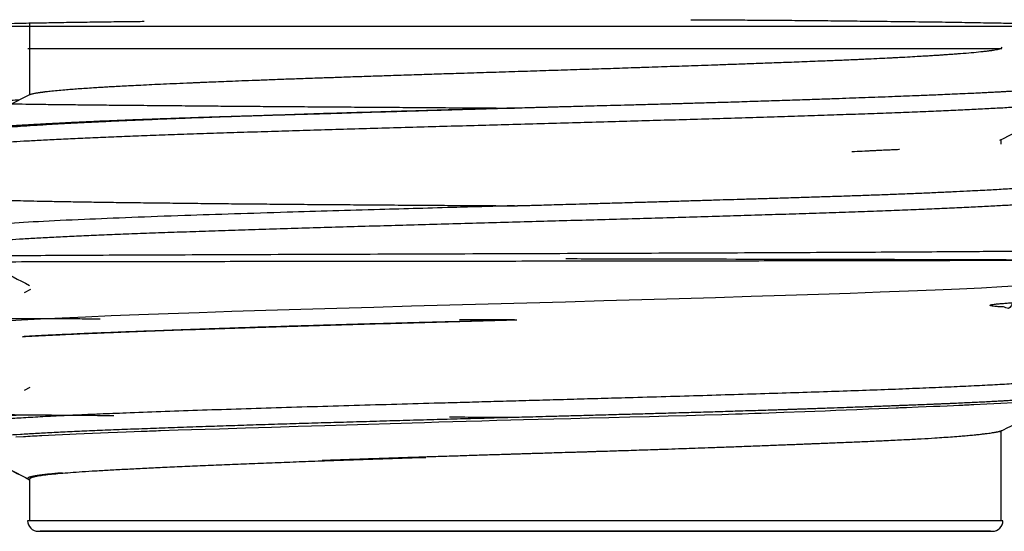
# Model space of a CAD drawing. Header units: millimetres. Extents: x 8 to 849, y 12 to 2010.
# Tile 50 of 113: x 443 to 462, y 1049 to 1059. Entities that reach past the tile are written whole.
import ezdxf

# ---------------------------------------------------------------- set-up
doc = ezdxf.new("R2010")
doc.units = ezdxf.units.MM

msp = doc.modelspace()

# ---------------------------------------------------------------- linework, layer by layer
at = {"color": 7, "linetype": 'Continuous', "lineweight": 30}
for p, q in [((443.413, 1058.672), (443.413, 1057.323)), ((461.593, 1058.203), (461.573, 1058.213)), ((461.573, 1056.412), (461.573, 1056.494)), ((443.43, 1053.695), (443.31, 1053.633)), ((443.42, 1051.867), (443.313, 1051.811)), ((461.573, 1049.382), (461.573, 1051.052)), ((443.413, 1050.154), (443.413, 1049.382)), ((461.607, 1049.379), (443.378, 1049.379))]:
    msp.add_line(p, q, dxfattribs=at)
at = {"color": 7, "linetype": 'Continuous', "lineweight": 30, "flags": 128}
for points in [[(461.914, 1053.763), (461.584, 1053.743), (461.209, 1053.723), (460.793, 1053.703), (460.337, 1053.683), (459.843, 1053.663), (459.315, 1053.643), (458.753, 1053.623), (458.161, 1053.603), (457.542, 1053.583), (456.899, 1053.563), (456.234, 1053.543), (455.552, 1053.523), (454.855, 1053.502), (454.147, 1053.482), (453.43, 1053.462), (452.71, 1053.442), (451.988, 1053.422), (451.268, 1053.402), (450.554, 1053.382), (449.85, 1053.362), (449.159, 1053.342), (448.483, 1053.322), (447.827, 1053.302), (447.193, 1053.282), (446.584, 1053.262), (446.004, 1053.242), (445.455, 1053.222), (444.94, 1053.202), (444.461, 1053.182), (444.021, 1053.162), (443.621, 1053.142), (443.264, 1053.122), (442.952, 1053.102)], [(461.808, 1051.581), (461.566, 1051.567), (461.305, 1051.554), (461.061, 1051.542), (461.032, 1051.541), (461.004, 1051.54), (460.975, 1051.538), (460.946, 1051.537), (460.917, 1051.536), (460.888, 1051.535), (460.859, 1051.533), (460.781, 1051.53), (460.684, 1051.526), (460.566, 1051.52), (460.427, 1051.514), (460.307, 1051.509), (460.174, 1051.504), (460.025, 1051.498), (459.806, 1051.489), (459.775, 1051.488), (459.744, 1051.486), (459.712, 1051.485), (459.68, 1051.484), (459.647, 1051.482), (459.614, 1051.481), (459.46, 1051.475), (459.287, 1051.468), (459.093, 1051.46), (458.877, 1051.451), (458.678, 1051.443), (458.482, 1051.435), (458.286, 1051.427), (458.089, 1051.419), (457.906, 1051.412), (457.514, 1051.397), (457.089, 1051.382), (456.972, 1051.378), (456.852, 1051.374), (456.73, 1051.37), (456.606, 1051.366), (456.479, 1051.362), (456.35, 1051.358), (456.027, 1051.348), (455.694, 1051.338), (455.351, 1051.329), (454.998, 1051.319), (454.636, 1051.31), (454.24, 1051.3), (453.873, 1051.291), (453.53, 1051.283), (453.212, 1051.275), (452.917, 1051.268), (452.646, 1051.261), (452.406, 1051.255), (452.147, 1051.248), (451.869, 1051.24), (451.572, 1051.232), (451.324, 1051.224), (451.065, 1051.217), (450.793, 1051.208), (450.564, 1051.201), (450.156, 1051.188), (449.747, 1051.176), (449.339, 1051.163), (448.933, 1051.151), (448.432, 1051.135), (447.938, 1051.12), (447.451, 1051.106), (446.966, 1051.091), (446.694, 1051.082), (446.441, 1051.075), (446.192, 1051.067), (445.864, 1051.056), (445.822, 1051.054), (445.779, 1051.052), (445.737, 1051.051), (445.695, 1051.049), (445.653, 1051.048), (445.611, 1051.046), (445.497, 1051.042), (445.366, 1051.037), (445.219, 1051.031), (445.058, 1051.025), (444.884, 1051.018), (444.74, 1051.012), (444.589, 1051.006), (444.433, 1051), (444.283, 1050.993), (444.167, 1050.988), (443.895, 1050.976), (443.646, 1050.964), (443.6, 1050.962), (443.554, 1050.96), (443.51, 1050.957), (443.466, 1050.955), (443.423, 1050.953), (443.381, 1050.95), (443.34, 1050.948), (443.3, 1050.946), (443.156, 1050.937)]]:
    msp.add_lwpolyline(points, dxfattribs=at)
at = {"color": 7, "linetype": 'Continuous', "lineweight": 30}
for centre, radius, start, end in [((443.379, 1045.738), 5.612, 88.7954, 102.3496), ((443.575, 1049.379), 0.197, 180, 270), ((461.41, 1049.379), 0.197, 270, 0)]:
    msp.add_arc(centre, radius, start, end, dxfattribs=at)
for points, knots in [([(455.773, 1058.732), (455.805, 1058.732), (455.975, 1058.732), (456.278, 1058.73), (456.681, 1058.728), (457.104, 1058.725), (457.545, 1058.722), (458.001, 1058.718), (458.448, 1058.714), (458.885, 1058.709), (459.352, 1058.704), (459.843, 1058.698), (460.352, 1058.692), (460.84, 1058.684), (461.276, 1058.677), (461.662, 1058.67), (462.002, 1058.663), (462.287, 1058.657), (462.452, 1058.653), (462.515, 1058.652)], [0, 0, 0, 0, 0.012154, 0.063149, 0.114202, 0.165374, 0.225903, 0.286295, 0.346647, 0.407059, 0.46763, 0.544881, 0.621942, 0.699019, 0.77632, 0.838146, 0.899825, 0.961462, 1, 1, 1, 1]), ([(441.071, 1058.61), (441.444, 1058.61), (442.329, 1058.61), (445.634, 1058.61), (450.087, 1058.61), (454.981, 1058.61), (459.42, 1058.61), (462.702, 1058.61), (463.567, 1058.61), (463.93, 1058.61)], [0, 0, 0, 0, 0.112841, 0.267839, 0.422836, 0.577833, 0.732831, 0.887828, 1, 1, 1, 1]), ([(442.501, 1058.653), (442.607, 1058.655), (442.841, 1058.66), (443.236, 1058.668), (443.649, 1058.676), (444.051, 1058.683), (444.437, 1058.689), (444.836, 1058.694), (445.208, 1058.699), (445.453, 1058.702), (445.556, 1058.703)], [0, 0, 0, 0, 0.123908, 0.275374, 0.427275, 0.548767, 0.669968, 0.791084, 0.912323, 1, 1, 1, 1]), ([(443.381, 1058.198), (443.382, 1058.198), (443.383, 1058.198), (443.414, 1058.198), (443.458, 1058.198), (443.522, 1058.198), (443.603, 1058.198), (443.701, 1058.198), (443.817, 1058.198), (443.965, 1058.198), (444.152, 1058.198), (444.385, 1058.198), (444.645, 1058.198), (444.934, 1058.198), (445.22, 1058.198), (445.493, 1058.198), (445.747, 1058.198), (446.011, 1058.198), (446.287, 1058.198), (446.575, 1058.198), (446.874, 1058.198), (447.231, 1058.198), (447.652, 1058.198), (448.14, 1058.198), (448.644, 1058.198), (449.164, 1058.198), (449.648, 1058.198), (450.088, 1058.198), (450.48, 1058.198), (450.875, 1058.198), (451.273, 1058.198), (451.673, 1058.198), (452.077, 1058.198), (452.527, 1058.198), (453.023, 1058.198), (453.56, 1058.198), (454.093, 1058.198), (454.621, 1058.198), (455.093, 1058.198), (455.51, 1058.198), (455.871, 1058.198), (456.225, 1058.198), (456.572, 1058.198), (456.913, 1058.198), (457.246, 1058.198), (457.622, 1058.198), (458.034, 1058.198), (458.473, 1058.198), (458.887, 1058.198), (459.278, 1058.198), (459.623, 1058.198), (459.926, 1058.198), (460.189, 1058.198), (460.431, 1058.198), (460.652, 1058.198), (460.851, 1058.198), (461.037, 1058.198), (461.205, 1058.198), (461.35, 1058.198), (461.462, 1058.198), (461.546, 1058.198), (461.575, 1058.198), (461.589, 1058.198)], [0, 0, 0, 0, 0.015438, 0.029901, 0.044295, 0.058647, 0.072986, 0.087341, 0.101741, 0.116213, 0.135503, 0.154693, 0.173853, 0.19305, 0.212352, 0.226144, 0.239876, 0.253572, 0.267258, 0.280958, 0.294696, 0.308497, 0.328723, 0.348834, 0.368909, 0.389026, 0.409264, 0.423727, 0.43812, 0.452472, 0.466812, 0.481167, 0.495566, 0.510039, 0.529328, 0.548519, 0.567679, 0.586876, 0.606177, 0.61997, 0.633702, 0.647398, 0.661084, 0.674783, 0.688521, 0.702323, 0.722548, 0.742659, 0.762735, 0.782852, 0.80309, 0.819955, 0.836732, 0.853466, 0.870202, 0.886985, 0.903861, 0.923154, 0.942346, 0.961506, 0.980701, 1, 1, 1, 1]), ([(461.589, 1058.198), (461.589, 1058.198), (461.587, 1058.198), (461.585, 1058.196), (461.58, 1058.194), (461.574, 1058.192), (461.566, 1058.189), (461.552, 1058.185), (461.532, 1058.18), (461.501, 1058.173), (461.457, 1058.164), (461.415, 1058.158), (461.38, 1058.153), (461.358, 1058.15), (461.335, 1058.147), (461.309, 1058.143), (461.286, 1058.141), (461.248, 1058.136), (461.166, 1058.127), (461.021, 1058.113), (460.87, 1058.101), (460.766, 1058.093), (460.718, 1058.089), (460.67, 1058.085), (460.628, 1058.083), (460.585, 1058.079), (460.535, 1058.076), (460.466, 1058.071), (460.383, 1058.066), (460.287, 1058.06), (460.174, 1058.053), (460.035, 1058.045), (459.868, 1058.035), (459.722, 1058.027), (459.619, 1058.022), (459.571, 1058.019), (459.53, 1058.017), (459.488, 1058.015), (459.395, 1058.01), (459.246, 1058.003), (459.069, 1057.995), (458.916, 1057.988), (458.792, 1057.982), (458.665, 1057.977), (458.533, 1057.971), (458.392, 1057.966), (458.167, 1057.957), (457.857, 1057.944), (457.481, 1057.93), (457.125, 1057.917), (456.794, 1057.905), (456.474, 1057.894), (456.18, 1057.883), (455.913, 1057.874), (455.673, 1057.866), (455.444, 1057.858), (455.218, 1057.85), (454.976, 1057.842), (454.66, 1057.831), (454.27, 1057.818), (453.815, 1057.804), (453.354, 1057.789), (452.891, 1057.774), (452.426, 1057.759), (451.953, 1057.744), (451.574, 1057.732), (451.293, 1057.723), (451.111, 1057.718), (450.928, 1057.712), (450.741, 1057.706), (450.552, 1057.7), (450.36, 1057.693), (450.12, 1057.685), (449.833, 1057.676), (449.497, 1057.665), (449.227, 1057.655), (449.024, 1057.648), (448.885, 1057.644), (448.733, 1057.638), (448.572, 1057.632), (448.406, 1057.627), (448.19, 1057.619), (447.933, 1057.609), (447.645, 1057.598), (447.385, 1057.589), (447.154, 1057.579), (446.949, 1057.571), (446.77, 1057.564), (446.647, 1057.559), (446.572, 1057.556), (446.537, 1057.554), (446.503, 1057.553), (446.468, 1057.552), (446.418, 1057.549), (446.29, 1057.544), (446.098, 1057.536), (445.863, 1057.525), (445.647, 1057.515), (445.448, 1057.505), (445.268, 1057.496), (445.109, 1057.488), (444.969, 1057.48), (444.846, 1057.473), (444.728, 1057.466), (444.599, 1057.458), (444.462, 1057.449), (444.323, 1057.439), (444.193, 1057.43), (444.059, 1057.419), (443.927, 1057.407), (443.804, 1057.395), (443.73, 1057.386), (443.693, 1057.382), (443.685, 1057.381), (443.676, 1057.38), (443.667, 1057.378), (443.659, 1057.377), (443.65, 1057.376), (443.642, 1057.375), (443.635, 1057.374), (443.627, 1057.373), (443.618, 1057.372), (443.603, 1057.37), (443.583, 1057.367), (443.559, 1057.363), (443.532, 1057.359), (443.503, 1057.354), (443.474, 1057.348), (443.446, 1057.341), (443.421, 1057.334), (443.406, 1057.328), (443.399, 1057.325), (443.397, 1057.324)], [0, 0, 0, 0, 0.000522, 0.001993, 0.004291, 0.007027, 0.010416, 0.014458, 0.021272, 0.029386, 0.0388, 0.049513, 0.052902, 0.056402, 0.060015, 0.063739, 0.067574, 0.069637, 0.079332, 0.098861, 0.118197, 0.122289, 0.126372, 0.130446, 0.134512, 0.136451, 0.140827, 0.14638, 0.152332, 0.159223, 0.167052, 0.175819, 0.186754, 0.198865, 0.202484, 0.20485, 0.20723, 0.209625, 0.212036, 0.222976, 0.234213, 0.240403, 0.24668, 0.253042, 0.259491, 0.266026, 0.273327, 0.29142, 0.308589, 0.32314, 0.336954, 0.350032, 0.362374, 0.37227, 0.381636, 0.390473, 0.398781, 0.407631, 0.417969, 0.434469, 0.451281, 0.468404, 0.48504, 0.50196, 0.519164, 0.536651, 0.543403, 0.550021, 0.556777, 0.563672, 0.570705, 0.577877, 0.585187, 0.597651, 0.610499, 0.62373, 0.629034, 0.634396, 0.640144, 0.647088, 0.653816, 0.660331, 0.673566, 0.685816, 0.697081, 0.707361, 0.716655, 0.724947, 0.732257, 0.73401, 0.735695, 0.737313, 0.738863, 0.740846, 0.744615, 0.757592, 0.769809, 0.781269, 0.792706, 0.803273, 0.81297, 0.821797, 0.829755, 0.837244, 0.846007, 0.857044, 0.868063, 0.879065, 0.89005, 0.904523, 0.918966, 0.931652, 0.932897, 0.934142, 0.935386, 0.93663, 0.937874, 0.939118, 0.940361, 0.941604, 0.942469, 0.94371, 0.946277, 0.949689, 0.953947, 0.95905, 0.965022, 0.971845, 0.97952, 0.988045, 0.997422, 1, 1, 1, 1]), ([(452.468, 1057.086), (452.536, 1057.088), (452.637, 1057.091), (452.772, 1057.094), (452.873, 1057.097), (452.972, 1057.1), (453.066, 1057.102), (453.13, 1057.104), (453.175, 1057.105), (453.214, 1057.106), (453.28, 1057.108), (453.378, 1057.111), (453.507, 1057.114), (453.67, 1057.119), (453.864, 1057.124), (454.088, 1057.13), (454.337, 1057.136), (454.607, 1057.144), (454.898, 1057.151), (455.137, 1057.158), (455.298, 1057.162), (455.371, 1057.164), (455.425, 1057.166), (455.478, 1057.167), (455.532, 1057.169), (455.585, 1057.17), (455.734, 1057.175), (455.981, 1057.182), (456.344, 1057.192), (456.73, 1057.204), (457.133, 1057.217), (457.528, 1057.23), (457.906, 1057.242), (458.244, 1057.254), (458.541, 1057.264), (458.794, 1057.274), (459.038, 1057.282), (459.283, 1057.291), (459.523, 1057.3), (459.756, 1057.309), (459.948, 1057.317), (460.119, 1057.323), (460.272, 1057.33), (460.439, 1057.336), (460.618, 1057.344), (460.808, 1057.352), (460.98, 1057.36), (461.128, 1057.367), (461.247, 1057.373), (461.355, 1057.378), (461.453, 1057.383), (461.541, 1057.388), (461.622, 1057.392), (461.697, 1057.397), (461.765, 1057.401), (461.822, 1057.404), (461.876, 1057.408), (461.934, 1057.411), (462.003, 1057.416), (462.081, 1057.422), (462.165, 1057.428), (462.253, 1057.435), (462.344, 1057.442), (462.435, 1057.451), (462.504, 1057.458), (462.55, 1057.463), (462.575, 1057.466), (462.596, 1057.468), (462.617, 1057.471), (462.637, 1057.473), (462.656, 1057.476), (462.675, 1057.478), (462.716, 1057.484), (462.772, 1057.493), (462.833, 1057.505), (462.882, 1057.518), (462.911, 1057.534), (462.907, 1057.546), (462.897, 1057.553), (462.894, 1057.555), (462.893, 1057.555)], [0, 0, 0, 0, 0.011903, 0.017978, 0.023943, 0.0298, 0.035547, 0.040549, 0.041173, 0.043487, 0.04743, 0.053004, 0.060784, 0.070436, 0.08196, 0.095356, 0.110624, 0.126564, 0.144136, 0.16334, 0.170174, 0.173606, 0.176859, 0.180127, 0.18341, 0.186709, 0.190024, 0.211088, 0.232757, 0.258581, 0.285213, 0.311817, 0.337459, 0.362878, 0.382693, 0.401512, 0.418698, 0.437554, 0.458079, 0.475598, 0.494175, 0.506204, 0.519526, 0.534477, 0.551058, 0.569268, 0.589107, 0.602343, 0.615222, 0.627223, 0.638344, 0.648585, 0.657947, 0.667851, 0.676533, 0.683992, 0.690229, 0.698203, 0.707967, 0.719521, 0.732865, 0.747053, 0.762824, 0.780179, 0.799117, 0.805971, 0.811095, 0.816231, 0.82138, 0.826542, 0.831716, 0.836903, 0.842102, 0.867033, 0.892249, 0.917751, 0.953622, 0.989275, 0.998578, 1, 1, 1, 1]), ([(443.397, 1057.324), (443.205, 1057.224), (442.771, 1056.997), (442.337, 1056.771), (442.096, 1056.646)], [0, 0, 0, 0, 0.444467, 1, 1, 1, 1]), ([(443.214, 1057.229), (443.166, 1057.228), (443.041, 1057.226), (442.862, 1057.223), (442.677, 1057.219), (442.515, 1057.216), (442.377, 1057.212), (442.263, 1057.208), (442.175, 1057.205), (442.113, 1057.201), (442.078, 1057.197), (442.071, 1057.194), (442.092, 1057.19), (442.143, 1057.186), (442.223, 1057.182), (442.333, 1057.178), (442.474, 1057.174), (442.645, 1057.17), (442.847, 1057.166), (443.079, 1057.163), (443.343, 1057.159), (443.637, 1057.154), (443.961, 1057.15), (444.315, 1057.146), (444.698, 1057.142), (445.11, 1057.138), (445.549, 1057.134), (446.015, 1057.13), (446.479, 1057.126), (446.935, 1057.122), (447.379, 1057.118), (447.838, 1057.115), (448.312, 1057.111), (448.799, 1057.108), (449.297, 1057.104), (449.807, 1057.1), (450.327, 1057.097), (450.855, 1057.093), (451.39, 1057.089), (451.932, 1057.086), (452.294, 1057.083), (452.476, 1057.082)], [0, 0, 0, 0, 0.014889, 0.038836, 0.062979, 0.087317, 0.11185, 0.136579, 0.161502, 0.186621, 0.211935, 0.237445, 0.263149, 0.289049, 0.315144, 0.341434, 0.367919, 0.3946, 0.421476, 0.448547, 0.475813, 0.503275, 0.530931, 0.558783, 0.58683, 0.615073, 0.64351, 0.672143, 0.700971, 0.725144, 0.749453, 0.773898, 0.798478, 0.823194, 0.848045, 0.873032, 0.898154, 0.923412, 0.948806, 0.974335, 1, 1, 1, 1]), ([(452.476, 1057.082), (452.291, 1057.077), (451.922, 1057.066), (451.373, 1057.051), (450.833, 1057.036), (450.303, 1057.02), (449.784, 1057.005), (449.279, 1056.99), (448.787, 1056.975), (448.309, 1056.959), (447.847, 1056.944), (447.401, 1056.929), (446.973, 1056.915), (446.534, 1056.899), (446.091, 1056.882), (445.647, 1056.864), (445.23, 1056.847), (444.84, 1056.829), (444.478, 1056.812), (444.143, 1056.795), (443.835, 1056.778), (443.554, 1056.76), (443.3, 1056.744), (443.072, 1056.727), (442.869, 1056.71), (442.691, 1056.693), (442.538, 1056.676), (442.408, 1056.66), (442.292, 1056.642), (442.195, 1056.623), (442.124, 1056.603), (442.082, 1056.583), (442.077, 1056.569), (442.075, 1056.563)], [0, 0, 0, 0, 0.0340349, 0.0677137, 0.1010363, 0.1340028, 0.1666132, 0.1988674, 0.2307655, 0.2623074, 0.2934932, 0.3243228, 0.3547964, 0.3849137, 0.420583, 0.4557395, 0.4903833, 0.5245142, 0.5581323, 0.5912376, 0.6238302, 0.6559099, 0.6874768, 0.7185309, 0.7490722, 0.7791007, 0.8086164, 0.8376193, 0.8661094, 0.9009993, 0.935088, 0.9683756, 1, 1, 1, 1]), ([(462.894, 1057.216), (462.894, 1057.215), (462.887, 1057.208), (462.842, 1057.197), (462.758, 1057.18), (462.638, 1057.164), (462.488, 1057.147), (462.309, 1057.131), (462.097, 1057.115), (461.853, 1057.099), (461.576, 1057.082), (461.273, 1057.066), (460.944, 1057.049), (460.593, 1057.033), (460.214, 1057.017), (459.806, 1057.001), (459.37, 1056.984), (458.917, 1056.968), (458.447, 1056.952), (457.964, 1056.935), (457.459, 1056.919), (456.934, 1056.903), (456.389, 1056.886), (455.836, 1056.87), (455.279, 1056.854), (454.718, 1056.838), (454.145, 1056.821), (453.561, 1056.805), (452.967, 1056.788), (452.379, 1056.772), (451.796, 1056.756), (451.22, 1056.74), (450.643, 1056.724), (450.067, 1056.707), (449.493, 1056.69), (448.934, 1056.674), (448.391, 1056.658), (447.866, 1056.642), (447.351, 1056.626), (446.847, 1056.609), (446.356, 1056.593), (445.89, 1056.576), (445.449, 1056.56), (445.034, 1056.544), (444.638, 1056.528), (444.264, 1056.511), (443.912, 1056.495), (443.592, 1056.478), (443.302, 1056.462), (443.044, 1056.446), (442.812, 1056.43), (442.609, 1056.413), (442.436, 1056.397), (442.298, 1056.38), (442.192, 1056.364), (442.12, 1056.348), (442.08, 1056.333), (442.078, 1056.324), (442.078, 1056.319)], [0, 0, 0, 0, 0.002698, 0.021165, 0.039647, 0.058114, 0.076059, 0.094019, 0.111964, 0.130431, 0.148913, 0.16738, 0.185325, 0.203285, 0.22123, 0.239697, 0.258179, 0.276646, 0.294591, 0.312551, 0.330496, 0.348963, 0.367445, 0.385912, 0.403857, 0.421817, 0.439762, 0.458229, 0.476711, 0.495178, 0.513123, 0.531083, 0.549028, 0.567495, 0.585977, 0.604444, 0.622389, 0.640349, 0.658294, 0.676761, 0.695243, 0.71371, 0.731655, 0.749615, 0.76756, 0.786027, 0.804509, 0.822976, 0.840921, 0.85888, 0.876826, 0.895293, 0.913775, 0.932241, 0.950187, 0.968146, 0.986092, 1, 1, 1, 1]), ([(442.096, 1056.645), (442.097, 1056.646), (442.102, 1056.649), (442.116, 1056.654), (442.135, 1056.66), (442.159, 1056.666), (442.189, 1056.672), (442.227, 1056.679), (442.265, 1056.684), (442.297, 1056.689), (442.321, 1056.692), (442.346, 1056.695), (442.374, 1056.698), (442.404, 1056.702), (442.436, 1056.705), (442.47, 1056.708), (442.526, 1056.714), (442.605, 1056.721), (442.709, 1056.729), (442.811, 1056.737), (442.902, 1056.743), (442.982, 1056.749), (443.05, 1056.753), (443.111, 1056.757), (443.166, 1056.761), (443.222, 1056.764), (443.288, 1056.768), (443.372, 1056.773), (443.471, 1056.779), (443.588, 1056.785), (443.712, 1056.792), (443.842, 1056.799), (443.976, 1056.806), (444.121, 1056.813), (444.265, 1056.82), (444.453, 1056.829), (444.685, 1056.84), (444.976, 1056.852), (445.267, 1056.864), (445.589, 1056.876), (445.954, 1056.889), (446.359, 1056.903), (446.654, 1056.913), (446.821, 1056.918), (446.868, 1056.92), (446.916, 1056.921), (446.964, 1056.923), (447.012, 1056.924), (447.06, 1056.926), (447.193, 1056.93), (447.404, 1056.936), (447.686, 1056.944), (447.944, 1056.952), (448.16, 1056.958), (448.336, 1056.964), (448.476, 1056.968), (448.579, 1056.971), (448.649, 1056.973), (448.691, 1056.974), (448.73, 1056.975), (448.767, 1056.976), (448.801, 1056.977), (448.837, 1056.978), (448.882, 1056.98), (448.942, 1056.981), (449.029, 1056.984), (449.147, 1056.988), (449.3, 1056.992), (449.482, 1056.998), (449.695, 1057.004), (449.937, 1057.012), (450.209, 1057.02), (450.498, 1057.028), (450.783, 1057.037), (451.034, 1057.044), (451.254, 1057.051), (451.452, 1057.057), (451.647, 1057.062), (451.917, 1057.07), (452.154, 1057.077), (452.328, 1057.082), (452.358, 1057.083)], [0, 0, 0, 0, 0.004653, 0.019599, 0.032922, 0.045952, 0.06034, 0.076086, 0.093191, 0.100283, 0.107584, 0.115095, 0.122816, 0.130747, 0.138888, 0.147238, 0.155798, 0.177928, 0.198117, 0.216363, 0.232668, 0.244313, 0.254715, 0.263873, 0.271789, 0.27846, 0.287927, 0.299098, 0.311971, 0.326547, 0.342825, 0.35681, 0.371844, 0.387928, 0.404115, 0.417177, 0.445561, 0.472881, 0.499138, 0.524335, 0.556841, 0.590858, 0.622044, 0.625618, 0.629207, 0.632811, 0.636429, 0.640062, 0.64371, 0.647373, 0.669925, 0.690416, 0.708842, 0.725205, 0.736076, 0.745795, 0.754363, 0.757414, 0.760287, 0.762982, 0.765499, 0.767839, 0.770001, 0.772916, 0.776981, 0.782196, 0.790589, 0.800883, 0.813076, 0.827168, 0.843159, 0.861049, 0.880837, 0.899622, 0.916396, 0.929431, 0.942165, 0.954599, 0.966732, 0.994142, 1, 1, 1, 1]), ([(461.551, 1056.482), (461.76, 1056.591), (462.172, 1056.806), (462.584, 1057.021), (462.787, 1057.127)], [0, 0, 0, 0, 0.507171, 1, 1, 1, 1]), ([(458.783, 1056.272), (458.798, 1056.273), (458.881, 1056.277), (458.988, 1056.282), (459.105, 1056.287), (459.18, 1056.291), (459.249, 1056.294), (459.312, 1056.297), (459.38, 1056.301), (459.459, 1056.304), (459.556, 1056.309), (459.63, 1056.312), (459.67, 1056.314), (459.674, 1056.315)], [0, 0, 0, 0, 0.0487328, 0.2553741, 0.3438178, 0.4265394, 0.5035612, 0.5749061, 0.6405969, 0.7352683, 0.8496221, 0.9834556, 1, 1, 1, 1]), ([(452.476, 1055.259), (452.484, 1055.259), (452.499, 1055.259), (452.52, 1055.26), (452.541, 1055.261), (452.572, 1055.262), (452.617, 1055.263), (452.684, 1055.265), (452.78, 1055.267), (452.91, 1055.271), (453.078, 1055.276), (453.277, 1055.282), (453.506, 1055.288), (453.721, 1055.294), (453.916, 1055.3), (454.083, 1055.305), (454.26, 1055.31), (454.445, 1055.315), (454.632, 1055.321), (454.805, 1055.326), (455.029, 1055.332), (455.3, 1055.34), (455.621, 1055.35), (455.916, 1055.359), (456.187, 1055.367), (456.449, 1055.375), (456.715, 1055.383), (457.009, 1055.391), (457.321, 1055.401), (457.64, 1055.411), (457.95, 1055.421), (458.267, 1055.431), (458.587, 1055.441), (458.912, 1055.452), (459.228, 1055.463), (459.543, 1055.475), (459.858, 1055.487), (460.168, 1055.5), (460.463, 1055.513), (460.738, 1055.526), (460.976, 1055.538), (461.179, 1055.548), (461.346, 1055.557), (461.502, 1055.566), (461.657, 1055.575), (461.812, 1055.585), (461.962, 1055.594), (462.089, 1055.603), (462.2, 1055.611), (462.3, 1055.618), (462.4, 1055.627), (462.499, 1055.636), (462.58, 1055.644), (462.643, 1055.651), (462.689, 1055.656), (462.729, 1055.662), (462.763, 1055.667), (462.79, 1055.671), (462.813, 1055.676), (462.831, 1055.679), (462.846, 1055.683), (462.857, 1055.686), (462.866, 1055.688), (462.875, 1055.691), (462.885, 1055.694), (462.895, 1055.699), (462.903, 1055.704), (462.909, 1055.711), (462.91, 1055.718), (462.905, 1055.725), (462.896, 1055.73), (462.892, 1055.732)], [0, 0, 0, 0, 0.001327, 0.002614, 0.00386, 0.005065, 0.007956, 0.01189, 0.016866, 0.02501, 0.034963, 0.046723, 0.060291, 0.075667, 0.085088, 0.095079, 0.105639, 0.116768, 0.128467, 0.139308, 0.148147, 0.169281, 0.189042, 0.207429, 0.224442, 0.240082, 0.257199, 0.275735, 0.297441, 0.318902, 0.340118, 0.361089, 0.38549, 0.409054, 0.432866, 0.457495, 0.48341, 0.51017, 0.536939, 0.562709, 0.588197, 0.608024, 0.626654, 0.643331, 0.661994, 0.682642, 0.703136, 0.723465, 0.738716, 0.755459, 0.773696, 0.793426, 0.81465, 0.827637, 0.840498, 0.852472, 0.863559, 0.873759, 0.883072, 0.891039, 0.898218, 0.904608, 0.910208, 0.91502, 0.92234, 0.931625, 0.942872, 0.956083, 0.970302, 0.986259, 1, 1, 1, 1]), ([(442.075, 1055.423), (442.077, 1055.42), (442.082, 1055.414), (442.124, 1055.406), (442.195, 1055.398), (442.292, 1055.39), (442.408, 1055.384), (442.538, 1055.377), (442.691, 1055.371), (442.869, 1055.365), (443.072, 1055.359), (443.3, 1055.353), (443.554, 1055.347), (443.835, 1055.342), (444.143, 1055.336), (444.478, 1055.331), (444.84, 1055.325), (445.23, 1055.32), (445.647, 1055.315), (446.091, 1055.31), (446.534, 1055.305), (446.973, 1055.3), (447.401, 1055.296), (447.847, 1055.292), (448.309, 1055.288), (448.787, 1055.284), (449.279, 1055.281), (449.784, 1055.277), (450.303, 1055.273), (450.833, 1055.269), (451.373, 1055.266), (451.922, 1055.262), (452.291, 1055.26), (452.476, 1055.259)], [0, 0, 0, 0, 0.03162, 0.064904, 0.098989, 0.133876, 0.162364, 0.191365, 0.220879, 0.250906, 0.281446, 0.312499, 0.344065, 0.376144, 0.408736, 0.441842, 0.47546, 0.509591, 0.544235, 0.579393, 0.615063, 0.645181, 0.675656, 0.706487, 0.737675, 0.769218, 0.801118, 0.833374, 0.865987, 0.898956, 0.932281, 0.965962, 1, 1, 1, 1]), ([(462.907, 1055.408), (462.908, 1055.406), (462.911, 1055.398), (462.882, 1055.385), (462.822, 1055.369), (462.727, 1055.353), (462.599, 1055.336), (462.437, 1055.32), (462.244, 1055.303), (462.023, 1055.287), (461.774, 1055.271), (461.494, 1055.255), (461.183, 1055.238), (460.841, 1055.222), (460.475, 1055.205), (460.087, 1055.189), (459.68, 1055.173), (459.246, 1055.157), (458.787, 1055.14), (458.303, 1055.124), (457.805, 1055.107), (457.294, 1055.091), (456.774, 1055.075), (456.236, 1055.059), (455.68, 1055.043), (455.109, 1055.026), (454.535, 1055.009), (453.96, 1054.993), (453.386, 1054.977), (452.803, 1054.961), (452.214, 1054.945), (451.621, 1054.928), (451.035, 1054.911), (450.46, 1054.895), (449.897, 1054.879), (449.336, 1054.863), (448.78, 1054.847), (448.23, 1054.83), (447.7, 1054.814), (447.189, 1054.797), (446.7, 1054.781), (446.224, 1054.765), (445.764, 1054.749), (445.321, 1054.732), (444.905, 1054.716), (444.517, 1054.699), (444.158, 1054.683), (443.82, 1054.667), (443.507, 1054.651), (443.221, 1054.634), (442.966, 1054.618), (442.745, 1054.602), (442.555, 1054.586), (442.395, 1054.569), (442.265, 1054.553), (442.166, 1054.536), (442.104, 1054.52), (442.075, 1054.507), (442.078, 1054.499), (442.079, 1054.497)], [0, 0, 0, 0, 0.007676, 0.02532, 0.042978, 0.060622, 0.078779, 0.09695, 0.115106, 0.13275, 0.150408, 0.168052, 0.186209, 0.20438, 0.222536, 0.24018, 0.257838, 0.275482, 0.293639, 0.31181, 0.329966, 0.347611, 0.365268, 0.382912, 0.401069, 0.41924, 0.437397, 0.455041, 0.472698, 0.490342, 0.508499, 0.52667, 0.544827, 0.562471, 0.580128, 0.597772, 0.615929, 0.6341, 0.652257, 0.669901, 0.687558, 0.705202, 0.723359, 0.74153, 0.759687, 0.777331, 0.794988, 0.812632, 0.830789, 0.84896, 0.867117, 0.884761, 0.902418, 0.920062, 0.938218, 0.95639, 0.974546, 0.99219, 1, 1, 1, 1]), ([(452.476, 1055.259), (452.116, 1055.249), (451.27, 1055.225), (449.83, 1055.185), (448.087, 1055.133), (446.161, 1055.072), (444.264, 1054.999), (443.001, 1054.932), (442.342, 1054.874), (442.071, 1054.833), (442.103, 1054.808), (442.115, 1054.798)], [0, 0, 0, 0, 0.065362, 0.153643, 0.264813, 0.398836, 0.555668, 0.735256, 0.833866, 0.938198, 1, 1, 1, 1]), ([(462.852, 1054.436), (462.886, 1054.433), (462.955, 1054.426), (462.595, 1054.416), (461.874, 1054.407), (460.754, 1054.398), (459.261, 1054.389), (457.429, 1054.38), (455.32, 1054.372), (453.019, 1054.363), (450.633, 1054.355), (448.288, 1054.347), (446.122, 1054.339), (444.283, 1054.331), (442.897, 1054.323), (442.135, 1054.316), (441.946, 1054.31), (442.283, 1054.307), (442.389, 1054.306)], [0, 0, 0, 0, 0.053229, 0.108052, 0.164468, 0.222475, 0.282075, 0.343267, 0.406049, 0.470422, 0.536385, 0.603938, 0.67308, 0.74381, 0.816129, 0.890034, 0.965527, 1, 1, 1, 1]), ([(442.179, 1054.415), (442.388, 1054.306), (442.799, 1054.092), (443.21, 1053.877), (443.413, 1053.772)], [0, 0, 0, 0, 0.508225, 1, 1, 1, 1]), ([(453.438, 1054.272), (453.817, 1054.271), (455.237, 1054.268), (457.583, 1054.263), (460.142, 1054.258), (462.017, 1054.252), (462.826, 1054.247), (462.953, 1054.244), (462.78, 1054.241), (462.333, 1054.239), (461.618, 1054.236), (460.648, 1054.234), (459.444, 1054.231), (458.034, 1054.229), (456.453, 1054.227), (454.744, 1054.224), (452.954, 1054.222), (451.136, 1054.22), (449.344, 1054.218), (447.637, 1054.216), (446.069, 1054.214), (444.694, 1054.212), (443.562, 1054.21), (442.717, 1054.208), (442.19, 1054.206), (442.023, 1054.204), (442.151, 1054.202), (442.489, 1054.201), (442.627, 1054.201)], [0, 0, 0, 0, 0.022109, 0.082721, 0.144441, 0.207267, 0.2712, 0.303685, 0.33645, 0.369494, 0.402817, 0.436419, 0.4703, 0.50446, 0.538899, 0.573617, 0.608614, 0.64389, 0.679446, 0.71528, 0.751393, 0.787785, 0.824456, 0.861406, 0.898635, 0.936142, 0.973929, 1, 1, 1, 1]), ([(462.339, 1053.265), (462.388, 1053.266), (462.49, 1053.268), (462.615, 1053.271), (462.722, 1053.275), (462.807, 1053.278), (462.87, 1053.282), (462.906, 1053.287), (462.915, 1053.291), (462.9, 1053.295), (462.864, 1053.3), (462.806, 1053.305), (462.728, 1053.31), (462.635, 1053.315), (462.532, 1053.32), (462.422, 1053.325), (462.308, 1053.33), (462.194, 1053.338), (462.078, 1053.331), (461.972, 1053.378), (461.85, 1053.258), (461.817, 1053.527), (461.735, 1053.299), (461.644, 1053.377), (461.558, 1053.368), (461.488, 1053.377), (461.433, 1053.382), (461.396, 1053.389), (461.375, 1053.393), (461.368, 1053.398), (461.367, 1053.399), (461.366, 1053.4), (461.366, 1053.4), (461.366, 1053.401), (461.366, 1053.401), (461.366, 1053.402), (461.367, 1053.403), (461.369, 1053.405), (461.374, 1053.407), (461.391, 1053.412), (461.422, 1053.418), (461.473, 1053.424), (461.539, 1053.431), (461.621, 1053.438), (461.716, 1053.445), (461.782, 1053.449), (461.817, 1053.451)], [0, 0, 0, 0, 0.044849, 0.094558, 0.142781, 0.189517, 0.243637, 0.295616, 0.345456, 0.393155, 0.438714, 0.487198, 0.532998, 0.576113, 0.616543, 0.654288, 0.688746, 0.720614, 0.749893, 0.776581, 0.803766, 0.815266, 0.835033, 0.85553, 0.872684, 0.886496, 0.896968, 0.904103, 0.907919, 0.908367, 0.90852, 0.908632, 0.908677, 0.908718, 0.908758, 0.908803, 0.908916, 0.909069, 0.910164, 0.912074, 0.918382, 0.928023, 0.941003, 0.957326, 0.976991, 1, 1, 1, 1]), ([(444.735, 1053.144), (444.621, 1053.144), (444.378, 1053.145), (444.038, 1053.146), (443.71, 1053.147), (443.412, 1053.148), (443.144, 1053.149), (442.905, 1053.15), (442.697, 1053.151), (442.518, 1053.153), (442.37, 1053.154), (442.252, 1053.155), (442.164, 1053.156), (442.105, 1053.157), (442.074, 1053.158), (442.072, 1053.16), (442.1, 1053.161), (442.137, 1053.162), (442.173, 1053.162), (442.182, 1053.162)], [0, 0, 0, 0, 0.056964, 0.121488, 0.185594, 0.249282, 0.312552, 0.375404, 0.437838, 0.499855, 0.561453, 0.622634, 0.683397, 0.743742, 0.803669, 0.863178, 0.92227, 0.980943, 1, 1, 1, 1]), ([(443.281, 1052.815), (443.3, 1052.816), (443.392, 1052.821), (443.578, 1052.832), (443.838, 1052.845), (444.122, 1052.859), (444.43, 1052.873), (444.762, 1052.887), (445.131, 1052.902), (445.537, 1052.918), (445.983, 1052.934), (446.45, 1052.95), (446.935, 1052.966), (447.438, 1052.983), (447.957, 1052.999), (448.49, 1053.015), (449.036, 1053.031), (449.593, 1053.048), (450.158, 1053.064), (450.731, 1053.08), (451.31, 1053.096), (451.892, 1053.112), (452.282, 1053.123), (452.476, 1053.129)], [0, 0, 0, 0, 0.011077, 0.054252, 0.097341, 0.140343, 0.185013, 0.230291, 0.27557, 0.327315, 0.37906, 0.430806, 0.482551, 0.534296, 0.586041, 0.637786, 0.689531, 0.741276, 0.793021, 0.844766, 0.89651, 0.948255, 1, 1, 1, 1]), ([(452.523, 1053.126), (452.428, 1053.123), (452.227, 1053.118), (451.908, 1053.109), (451.6, 1053.101), (451.31, 1053.093), (451.11, 1053.088), (450.963, 1053.084), (450.876, 1053.081), (450.786, 1053.079), (450.696, 1053.077), (450.52, 1053.072), (450.271, 1053.065), (449.96, 1053.057), (449.682, 1053.049), (449.449, 1053.043), (449.258, 1053.037), (449.104, 1053.033), (448.97, 1053.029), (448.855, 1053.026), (448.738, 1053.022), (448.605, 1053.018), (448.441, 1053.013), (448.255, 1053.008), (448.047, 1053.001), (447.837, 1052.994), (447.628, 1052.988), (447.422, 1052.981), (447.21, 1052.974), (447.012, 1052.967), (446.726, 1052.957), (446.361, 1052.945), (445.916, 1052.929), (445.502, 1052.913), (445.113, 1052.899), (444.758, 1052.884), (444.527, 1052.875), (444.405, 1052.87), (444.375, 1052.868), (444.345, 1052.867), (444.315, 1052.866), (444.286, 1052.864), (444.256, 1052.863), (444.227, 1052.862), (444.147, 1052.858), (444.024, 1052.853), (443.867, 1052.845), (443.729, 1052.839), (443.608, 1052.833), (443.504, 1052.827), (443.417, 1052.822), (443.344, 1052.818), (443.301, 1052.816), (443.281, 1052.815)], [0, 0, 0, 0, 0.0251201, 0.0532921, 0.0845169, 0.1067988, 0.1304111, 0.1381072, 0.1459347, 0.1538937, 0.1619841, 0.170206, 0.2011424, 0.2293104, 0.2547096, 0.2773396, 0.2934496, 0.3077868, 0.3203509, 0.3311418, 0.3401591, 0.3534864, 0.3690984, 0.3869949, 0.4071757, 0.4296403, 0.448893, 0.469555, 0.4916257, 0.5136421, 0.5308772, 0.5814853, 0.6310773, 0.6796559, 0.7260817, 0.7734337, 0.8158709, 0.820078, 0.824292, 0.8285129, 0.8327407, 0.8369755, 0.8412173, 0.8454659, 0.8497216, 0.8759419, 0.9001283, 0.9222805, 0.942398, 0.9604805, 0.975521, 0.9887882, 1, 1, 1, 1]), ([(452.476, 1053.129), (452.292, 1053.129), (451.95, 1053.13), (451.609, 1053.13), (451.451, 1053.13)], [0, 0, 0, 0, 0.537059, 1, 1, 1, 1]), ([(462.844, 1052.102), (462.853, 1052.1), (462.893, 1052.092), (462.915, 1052.076), (462.907, 1052.056), (462.846, 1052.036), (462.735, 1052.016), (462.576, 1051.996), (462.368, 1051.976), (462.112, 1051.956), (461.81, 1051.935), (461.464, 1051.915), (461.074, 1051.895), (460.644, 1051.875), (460.174, 1051.855), (459.667, 1051.834), (459.126, 1051.814), (458.553, 1051.794), (457.95, 1051.774), (457.322, 1051.754), (456.67, 1051.734), (455.999, 1051.713), (455.31, 1051.693), (454.675, 1051.675), (454.1, 1051.659), (453.588, 1051.644), (453.074, 1051.63), (452.575, 1051.616), (452.096, 1051.602), (451.635, 1051.589), (451.062, 1051.573), (450.373, 1051.554), (449.576, 1051.531), (448.789, 1051.508), (448.018, 1051.484), (447.268, 1051.461), (446.546, 1051.437), (445.857, 1051.413), (445.251, 1051.39), (444.725, 1051.369), (444.27, 1051.349), (443.85, 1051.329), (443.468, 1051.309), (443.127, 1051.289), (442.829, 1051.269), (442.576, 1051.248), (442.372, 1051.228), (442.219, 1051.207), (442.116, 1051.186), (442.073, 1051.165), (442.065, 1051.15), (442.088, 1051.143), (442.089, 1051.143)], [0, 0, 0, 0, 0.006025, 0.027023, 0.04802, 0.069017, 0.090015, 0.111012, 0.132009, 0.153007, 0.174004, 0.195002, 0.215999, 0.236996, 0.257994, 0.278991, 0.299988, 0.320986, 0.341983, 0.362981, 0.383978, 0.404975, 0.425973, 0.44697, 0.46197, 0.476969, 0.491969, 0.506969, 0.520482, 0.53379, 0.547178, 0.570796, 0.594661, 0.61877, 0.643126, 0.667727, 0.692574, 0.717667, 0.743006, 0.763456, 0.784063, 0.804828, 0.82575, 0.846829, 0.868066, 0.88946, 0.911011, 0.932719, 0.954585, 0.976608, 0.998789, 1, 1, 1, 1]), ([(462.896, 1051.747), (462.895, 1051.746), (462.89, 1051.742), (462.867, 1051.735), (462.829, 1051.725), (462.792, 1051.718), (462.762, 1051.713), (462.744, 1051.71), (462.725, 1051.707), (462.701, 1051.703), (462.652, 1051.697), (462.571, 1051.687), (462.456, 1051.675), (462.332, 1051.664), (462.202, 1051.653), (462.07, 1051.643), (461.942, 1051.634), (461.822, 1051.626), (461.732, 1051.621), (461.671, 1051.617), (461.639, 1051.615), (461.607, 1051.614), (461.577, 1051.612), (461.539, 1051.61), (461.471, 1051.606), (461.367, 1051.6), (461.192, 1051.591), (460.96, 1051.58), (460.74, 1051.57), (460.582, 1051.563), (460.502, 1051.56), (460.419, 1051.557), (460.338, 1051.553), (460.26, 1051.55), (460.154, 1051.546), (460.025, 1051.541), (459.888, 1051.535), (459.778, 1051.531), (459.693, 1051.528), (459.619, 1051.525), (459.555, 1051.523), (459.49, 1051.52), (459.408, 1051.517), (459.296, 1051.513), (459.155, 1051.508), (458.986, 1051.501), (458.791, 1051.494), (458.568, 1051.486), (458.313, 1051.477), (458.096, 1051.47), (457.936, 1051.464), (457.847, 1051.461), (457.766, 1051.459), (457.686, 1051.456), (457.605, 1051.453), (457.524, 1051.451), (457.444, 1051.448), (457.265, 1051.442), (456.987, 1051.433), (456.609, 1051.422), (456.238, 1051.41), (455.87, 1051.399), (455.497, 1051.389), (455.19, 1051.38), (454.956, 1051.373), (454.798, 1051.369), (454.637, 1051.365), (454.468, 1051.36), (454.281, 1051.355), (454.033, 1051.348), (453.74, 1051.34), (453.423, 1051.332), (453.138, 1051.324), (452.888, 1051.317), (452.671, 1051.311), (452.537, 1051.308), (452.476, 1051.306)], [0, 0, 0, 0, 0.004462, 0.028169, 0.049504, 0.070677, 0.077298, 0.083903, 0.090492, 0.097102, 0.107083, 0.135497, 0.161979, 0.186531, 0.210695, 0.232644, 0.252378, 0.269899, 0.285206, 0.289806, 0.294162, 0.298272, 0.302138, 0.30611, 0.312616, 0.328311, 0.344511, 0.374695, 0.406489, 0.413927, 0.422423, 0.430573, 0.438375, 0.445829, 0.452935, 0.468311, 0.481756, 0.490176, 0.497611, 0.50406, 0.509523, 0.514, 0.520989, 0.530337, 0.542043, 0.556108, 0.571492, 0.588962, 0.608518, 0.630159, 0.638078, 0.64402, 0.649929, 0.655807, 0.661652, 0.667465, 0.673245, 0.678993, 0.705921, 0.732117, 0.757581, 0.78165, 0.80638, 0.831772, 0.84193, 0.852189, 0.862552, 0.873016, 0.885003, 0.898432, 0.920736, 0.94089, 0.958894, 0.974748, 0.98845, 1, 1, 1, 1]), ([(461.551, 1051.04), (461.733, 1051.135), (462.152, 1051.354), (462.57, 1051.572), (462.807, 1051.695)], [0, 0, 0, 0, 0.435049, 1, 1, 1, 1]), ([(444.988, 1051.338), (444.916, 1051.338), (444.719, 1051.34), (444.419, 1051.342), (444.088, 1051.344), (443.783, 1051.347), (443.503, 1051.349), (443.248, 1051.352), (443.006, 1051.354), (442.782, 1051.357), (442.581, 1051.36), (442.414, 1051.363), (442.281, 1051.366), (442.18, 1051.369), (442.112, 1051.372), (442.076, 1051.375), (442.071, 1051.378), (442.096, 1051.382), (442.149, 1051.385), (442.23, 1051.388), (442.34, 1051.391), (442.435, 1051.394), (442.501, 1051.395), (442.514, 1051.395)], [0, 0, 0, 0, 0.0278279, 0.0771995, 0.1261773, 0.1747613, 0.2229516, 0.2707481, 0.3181509, 0.3729544, 0.427222, 0.4809537, 0.5341494, 0.5868093, 0.6389332, 0.6905212, 0.7415733, 0.7920894, 0.8420696, 0.8915139, 0.9404222, 0.9887946, 1, 1, 1, 1]), ([(452.476, 1051.306), (452.308, 1051.301), (451.972, 1051.292), (451.469, 1051.278), (450.964, 1051.264), (450.46, 1051.25), (449.957, 1051.235), (449.464, 1051.221), (448.981, 1051.207), (448.511, 1051.193), (448.046, 1051.179), (447.588, 1051.164), (447.14, 1051.15), (446.686, 1051.135), (446.232, 1051.12), (445.78, 1051.103), (445.344, 1051.087), (444.927, 1051.071), (444.53, 1051.054), (444.163, 1051.038), (443.826, 1051.022), (443.518, 1051.005), (443.235, 1050.989), (442.979, 1050.973), (442.752, 1050.956), (442.558, 1050.94), (442.397, 1050.924), (442.269, 1050.908), (442.171, 1050.891), (442.105, 1050.875), (442.074, 1050.858), (442.07, 1050.845), (442.089, 1050.837), (442.095, 1050.834)], [0, 0, 0, 0, 0.029766, 0.05955, 0.089317, 0.119734, 0.150171, 0.180588, 0.210355, 0.240138, 0.269905, 0.300323, 0.330759, 0.361176, 0.395264, 0.429378, 0.463466, 0.498544, 0.53365, 0.568728, 0.602816, 0.63693, 0.671018, 0.706096, 0.741202, 0.77628, 0.810368, 0.844482, 0.87857, 0.913648, 0.948755, 0.983832, 1, 1, 1, 1]), ([(452.476, 1051.306), (452.299, 1051.307), (451.945, 1051.308), (451.54, 1051.309), (451.315, 1051.31), (451.264, 1051.31)], [0, 0, 0, 0, 0.438381, 0.87403, 1, 1, 1, 1]), ([(448.885, 1050.507), (448.936, 1050.509), (449.068, 1050.514), (449.237, 1050.52), (449.392, 1050.525), (449.502, 1050.529), (449.622, 1050.533), (449.759, 1050.538), (449.908, 1050.543), (450.056, 1050.548), (450.189, 1050.553), (450.321, 1050.557), (450.444, 1050.561), (450.553, 1050.565), (450.621, 1050.567), (450.673, 1050.569), (450.721, 1050.571), (450.782, 1050.573), (450.844, 1050.575), (450.905, 1050.577), (451.056, 1050.582), (451.297, 1050.589), (451.619, 1050.6), (451.932, 1050.61), (452.165, 1050.617), (452.329, 1050.622), (452.424, 1050.625), (452.519, 1050.628), (452.594, 1050.63), (452.664, 1050.633), (452.737, 1050.635), (452.842, 1050.638), (452.975, 1050.642), (453.136, 1050.647), (453.324, 1050.653), (453.496, 1050.658), (453.637, 1050.662), (453.735, 1050.665), (453.826, 1050.668), (453.913, 1050.671), (453.998, 1050.674), (454.113, 1050.677), (454.255, 1050.682), (454.43, 1050.687), (454.613, 1050.693), (454.812, 1050.7), (455.04, 1050.707), (455.285, 1050.715), (455.526, 1050.724), (455.753, 1050.731), (455.98, 1050.739), (456.234, 1050.748), (456.512, 1050.759), (456.764, 1050.768), (456.978, 1050.776), (457.144, 1050.782), (457.299, 1050.788), (457.441, 1050.794), (457.57, 1050.799), (457.692, 1050.804), (457.806, 1050.808), (457.912, 1050.812), (458.001, 1050.816), (458.089, 1050.82), (458.186, 1050.824), (458.304, 1050.828), (458.44, 1050.834), (458.592, 1050.84), (458.746, 1050.846), (458.898, 1050.853), (459.048, 1050.859), (459.201, 1050.866), (459.342, 1050.872), (459.543, 1050.882), (459.791, 1050.894), (460.079, 1050.909), (460.313, 1050.923), (460.506, 1050.936), (460.667, 1050.947), (460.789, 1050.957), (460.876, 1050.964), (460.932, 1050.969), (460.987, 1050.974), (461.043, 1050.979), (461.103, 1050.985), (461.172, 1050.992), (461.244, 1051), (461.312, 1051.009), (461.366, 1051.016), (461.406, 1051.022), (461.434, 1051.027), (461.453, 1051.03), (461.47, 1051.033), (461.484, 1051.036), (461.498, 1051.038), (461.513, 1051.042), (461.532, 1051.046), (461.552, 1051.051), (461.571, 1051.057), (461.584, 1051.062), (461.588, 1051.065), (461.589, 1051.066)], [0, 0, 0, 0, 0.009548, 0.024721, 0.03115, 0.037843, 0.044799, 0.052846, 0.062642, 0.071476, 0.079345, 0.08625, 0.094768, 0.101135, 0.105352, 0.10668, 0.110258, 0.113835, 0.117411, 0.120986, 0.124561, 0.1437, 0.162819, 0.180146, 0.197456, 0.202894, 0.208329, 0.213764, 0.219157, 0.221246, 0.225684, 0.23171, 0.239327, 0.248532, 0.259327, 0.27171, 0.278212, 0.2836, 0.288822, 0.293879, 0.298771, 0.303497, 0.313983, 0.323551, 0.334189, 0.346218, 0.358687, 0.374756, 0.390214, 0.402331, 0.416276, 0.432051, 0.449654, 0.469088, 0.480501, 0.491605, 0.501946, 0.511525, 0.52034, 0.528393, 0.536904, 0.544354, 0.550745, 0.556076, 0.563318, 0.572018, 0.582173, 0.593785, 0.606851, 0.618139, 0.630325, 0.643408, 0.656525, 0.666805, 0.696611, 0.72524, 0.752695, 0.772234, 0.792318, 0.812947, 0.821201, 0.829539, 0.837962, 0.846469, 0.856567, 0.867973, 0.883856, 0.89827, 0.911214, 0.922687, 0.929145, 0.935023, 0.940318, 0.945033, 0.949166, 0.955161, 0.962945, 0.972519, 0.983881, 0.996203, 1, 1, 1, 1]), ([(442.095, 1050.833), (442.337, 1050.706), (442.771, 1050.48), (443.205, 1050.253), (443.397, 1050.153)], [0, 0, 0, 0, 0.557487, 1, 1, 1, 1]), ([(442.181, 1050.787), (442.39, 1050.678), (442.8, 1050.464), (443.21, 1050.25), (443.412, 1050.145)], [0, 0, 0, 0, 0.509195, 1, 1, 1, 1]), ([(450.82, 1050.556), (450.775, 1050.555), (450.565, 1050.548), (450.195, 1050.536), (449.706, 1050.52), (449.222, 1050.503), (448.744, 1050.486), (448.283, 1050.469), (447.839, 1050.451), (447.414, 1050.435), (447, 1050.418), (446.6, 1050.402), (446.215, 1050.385), (445.854, 1050.368), (445.518, 1050.352), (445.206, 1050.336), (444.914, 1050.32), (444.643, 1050.305), (444.395, 1050.289), (444.175, 1050.273), (443.984, 1050.258), (443.82, 1050.243), (443.682, 1050.227), (443.571, 1050.211), (443.488, 1050.194), (443.436, 1050.177), (443.412, 1050.164), (443.415, 1050.156), (443.416, 1050.154)], [0, 0, 0, 0, 0.010795, 0.050836, 0.090845, 0.132016, 0.173221, 0.214393, 0.254405, 0.294448, 0.33446, 0.375634, 0.416841, 0.458016, 0.498032, 0.538079, 0.578095, 0.619273, 0.660486, 0.701665, 0.741675, 0.781717, 0.821727, 0.8629, 0.904106, 0.945279, 0.98529, 1, 1, 1, 1]), ([(443.413, 1050.147), (443.413, 1050.147), (443.408, 1050.148), (443.401, 1050.151), (443.393, 1050.155), (443.387, 1050.159), (443.382, 1050.163), (443.379, 1050.168), (443.378, 1050.174), (443.384, 1050.182), (443.396, 1050.189), (443.414, 1050.196), (443.435, 1050.203), (443.462, 1050.209), (443.493, 1050.216), (443.538, 1050.224), (443.602, 1050.233), (443.694, 1050.245), (443.798, 1050.257), (443.904, 1050.268), (443.984, 1050.275), (444.02, 1050.278)], [0, 0, 0, 0, 0.00091, 0.035375, 0.065646, 0.091723, 0.113605, 0.154599, 0.204121, 0.262169, 0.328742, 0.374951, 0.424525, 0.477464, 0.530677, 0.573709, 0.66747, 0.75808, 0.845544, 0.929864, 1, 1, 1, 1]), ([(443.576, 1049.182), (443.578, 1049.182), (443.582, 1049.182), (443.617, 1049.182), (443.676, 1049.182), (443.752, 1049.182), (443.84, 1049.182), (443.934, 1049.182), (444.043, 1049.182), (444.165, 1049.182), (444.318, 1049.182), (444.507, 1049.182), (444.74, 1049.182), (444.994, 1049.182), (445.265, 1049.182), (445.551, 1049.182), (445.854, 1049.182), (446.161, 1049.182), (446.47, 1049.182), (446.777, 1049.182), (447.096, 1049.182), (447.433, 1049.182), (447.788, 1049.182), (448.161, 1049.182), (448.544, 1049.182), (448.942, 1049.182), (449.354, 1049.182), (449.78, 1049.182), (450.212, 1049.182), (450.654, 1049.182), (451.104, 1049.182), (451.56, 1049.182), (452.018, 1049.182), (452.479, 1049.182), (452.939, 1049.182), (453.397, 1049.182), (453.854, 1049.182), (454.274, 1049.182), (454.658, 1049.182), (455.006, 1049.182), (455.349, 1049.182), (455.688, 1049.182), (456.064, 1049.182), (456.472, 1049.182), (456.908, 1049.182), (457.327, 1049.182), (457.723, 1049.182), (458.097, 1049.182), (458.452, 1049.182), (458.777, 1049.182), (459.073, 1049.182), (459.341, 1049.182), (459.596, 1049.182), (459.84, 1049.182), (460.072, 1049.182), (460.292, 1049.182), (460.492, 1049.182), (460.677, 1049.182), (460.844, 1049.182), (460.992, 1049.182), (461.118, 1049.182), (461.223, 1049.182), (461.305, 1049.182), (461.366, 1049.182), (461.4, 1049.182), (461.414, 1049.182), (461.41, 1049.182), (461.41, 1049.182)], [0, 0, 0, 0, 0.015933, 0.032331, 0.048734, 0.065186, 0.078065, 0.090916, 0.10376, 0.116617, 0.129508, 0.147159, 0.164774, 0.182409, 0.199582, 0.21621, 0.232833, 0.249496, 0.264065, 0.278609, 0.293158, 0.307742, 0.323189, 0.338605, 0.354025, 0.369487, 0.38558, 0.401637, 0.417699, 0.433807, 0.450244, 0.466642, 0.483045, 0.499496, 0.515933, 0.532331, 0.548734, 0.565186, 0.578065, 0.590916, 0.60376, 0.616617, 0.629508, 0.647159, 0.664774, 0.682409, 0.699582, 0.71621, 0.732833, 0.749496, 0.764065, 0.778609, 0.793158, 0.807742, 0.823189, 0.838605, 0.854025, 0.869487, 0.88558, 0.901637, 0.917699, 0.933807, 0.950244, 0.966642, 0.983045, 0.999496, 1, 1, 1, 1]), ([(452.479, 1049.182), (452.343, 1049.182), (452.072, 1049.182), (451.667, 1049.182), (451.264, 1049.182), (450.855, 1049.182), (450.441, 1049.182), (450.025, 1049.182), (449.614, 1049.182), (449.204, 1049.182), (448.797, 1049.182), (448.394, 1049.182), (448.001, 1049.182), (447.617, 1049.182), (447.243, 1049.182), (446.881, 1049.182), (446.533, 1049.182), (446.201, 1049.182), (445.886, 1049.182), (445.588, 1049.182), (445.309, 1049.182), (445.068, 1049.182), (444.861, 1049.182), (444.683, 1049.182), (444.519, 1049.182), (444.367, 1049.182), (444.212, 1049.182), (444.059, 1049.182), (443.917, 1049.182), (443.803, 1049.182), (443.716, 1049.182), (443.656, 1049.182), (443.619, 1049.182), (443.615, 1049.182), (443.613, 1049.182)], [0, 0, 0, 0, 0.029176, 0.058295, 0.087419, 0.116609, 0.147535, 0.178398, 0.20927, 0.240224, 0.272443, 0.30459, 0.336746, 0.368994, 0.401901, 0.43473, 0.467569, 0.500505, 0.533413, 0.566242, 0.59908, 0.632017, 0.657802, 0.68353, 0.709242, 0.734982, 0.760792, 0.796128, 0.831394, 0.8667, 0.901079, 0.934369, 0.967648, 1, 1, 1, 1]), ([(461.372, 1049.182), (461.373, 1049.182), (461.376, 1049.182), (461.364, 1049.182), (461.338, 1049.182), (461.29, 1049.182), (461.224, 1049.182), (461.136, 1049.182), (461.027, 1049.182), (460.897, 1049.182), (460.745, 1049.182), (460.571, 1049.182), (460.375, 1049.182), (460.158, 1049.182), (459.919, 1049.182), (459.66, 1049.182), (459.38, 1049.182), (459.081, 1049.182), (458.765, 1049.182), (458.432, 1049.182), (458.084, 1049.182), (457.72, 1049.182), (457.37, 1049.182), (457.037, 1049.182), (456.725, 1049.182), (456.406, 1049.182), (456.081, 1049.182), (455.708, 1049.182), (455.287, 1049.182), (454.816, 1049.182), (454.342, 1049.182), (453.871, 1049.182), (453.406, 1049.182), (452.943, 1049.182), (452.634, 1049.182), (452.479, 1049.182)], [0, 0, 0, 0, 0.001006, 0.030116, 0.059175, 0.088243, 0.117381, 0.148245, 0.179045, 0.209855, 0.240747, 0.272901, 0.304983, 0.337074, 0.369257, 0.402098, 0.434861, 0.467634, 0.500504, 0.533345, 0.566108, 0.598881, 0.631751, 0.657484, 0.68316, 0.708821, 0.734509, 0.760267, 0.795531, 0.830727, 0.865962, 0.900277, 0.933504, 0.966715, 1, 1, 1, 1])]:
    msp.add_open_spline(points, degree=3, knots=knots, dxfattribs=at)

doc.saveas('drawing.dxf')
